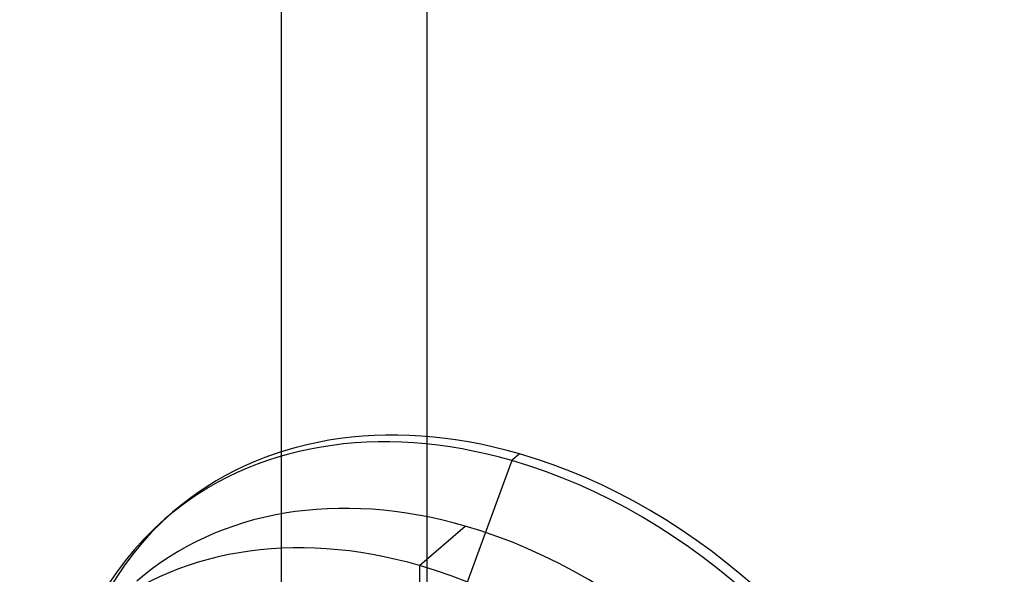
# Model space of a CAD drawing. Header units: millimetres. Extents: x -24 to 80, y -43 to 164.
# Tile 162 of 223: x 71.19 to 76.59, y 84.43 to 87.47. Entities that reach past the tile are written whole.
import ezdxf

# ---------------------------------------------------------------- set-up
doc = ezdxf.new("R2010")
doc.units = ezdxf.units.MM
doc.layers.add('MAIN-2', color=7, linetype='Continuous')

msp = doc.modelspace()

# ---------------------------------------------------------------- linework, layer by layer
at = {"layer": 'MAIN-2'}
for p, q in [((73.4227, 134.4006), (73.4227, -23.9088)), ((72.6227, 133.7078), (72.6227, -24.6017)), ((73.9318, 85.0865), (73.8892, 85.0496)), ((73.8892, 85.0496), (73.2474, 83.3018)), ((71.984, 84.7291), (72.0266, 84.766)), ((73.3818, 84.4738), (73.6318, 84.6903)), ((73.3818, 84.4738), (73.3818, 83.6077))]:
    msp.add_line(p, q, dxfattribs=at)
for centre, major_axis, start_param, end_param in [((73.8892, 82.5295), (1.905, -2.1998), 2.284521, 3.141672), ((73.9318, 82.5663), (-1.905, 2.1998), -0.857072, 0.000079), ((73.9318, 82.5663), (-1.905, 2.1998), -3.141514, -0.857072), ((73.8892, 82.5295), (1.905, -2.1998), 0.000079, 2.284521), ((73.6318, 82.3065), (-1.8019, 2.0807), -0.857072, 0.000079), ((73.9318, 82.5663), (-1.905, 2.1998), 0.000079, 2.284521), ((73.8892, 82.5295), (1.905, -2.1998), -3.141514, -0.857072), ((73.3818, 82.09), (1.8019, -2.0807), 2.284521, 3.141672), ((73.6318, 82.3065), (-1.8019, 2.0807), -3.141514, -0.857072), ((73.3818, 82.09), (1.8019, -2.0807), 0.000079, 2.284521)]:
    msp.add_ellipse(centre, major_axis=major_axis, ratio=0.75, start_param=start_param, end_param=end_param, dxfattribs=at)

doc.saveas('drawing.dxf')
